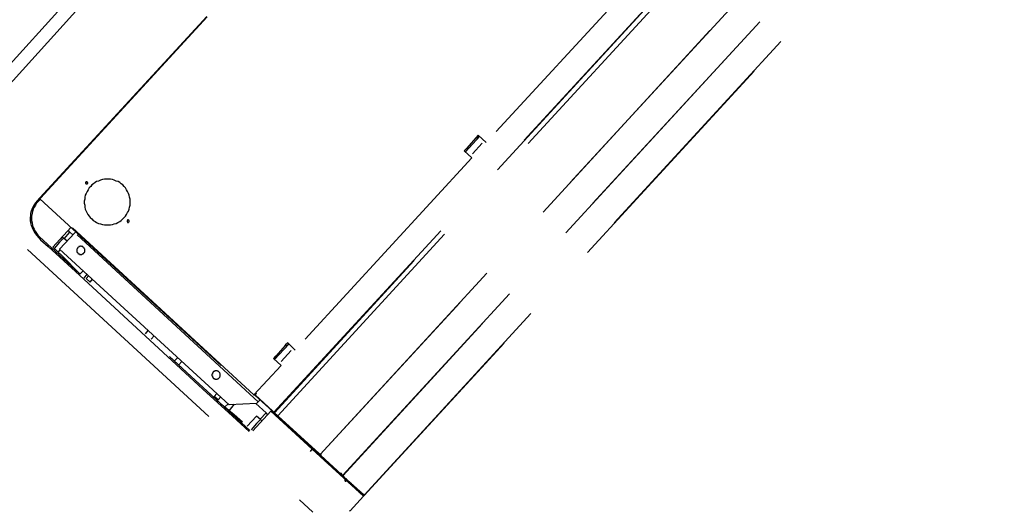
# Model space of a CAD drawing. Header units: millimetres. Extents: x 335 to 739279, y -1 to 84.
# Tile 131 of 244: x 384.037 to 386.036, y 34.211 to 35.21. Entities that reach past the tile are written whole.
import ezdxf

# ---------------------------------------------------------------- set-up
doc = ezdxf.new("R2010")
doc.units = ezdxf.units.MM
doc.header["$MEASUREMENT"] = 0
doc.linetypes.add('Dashed', pattern=[0.75, 0.5, -0.25])

msp = doc.modelspace()

# ---------------------------------------------------------------- linework, layer by layer
at = {"color": 7}
for p, q in [((383.6408, 34.7049), (385.2438, 36.4739)), ((383.6408, 34.7049), (385.2438, 36.4739)), ((385.2698, 36.4639), (383.6608, 34.6869))]:
    msp.add_line(p, q, dxfattribs=at)
at = {"color": 8, "linetype": 'Dashed'}
for p, q in [((384.0778, 34.8489), (385.3778, 36.2619)), ((384.0788, 34.8479), (385.3788, 36.2619)), ((384.5528, 34.4139), (385.8528, 35.8259)), ((385.8528, 35.8259), (384.5538, 34.4129)), ((384.5608, 34.4069), (385.8608, 35.8189)), ((384.6468, 34.3279), (385.9458, 35.7399)), ((385.9458, 35.7399), (384.6468, 34.3279)), ((384.6928, 34.2859), (385.9918, 35.6979)), ((385.9918, 35.6979), (384.6928, 34.2849)), ((384.7358, 34.2459), (386.0348, 35.6579)), ((386.0358, 35.6579), (384.7358, 34.2449)), ((385.3428, 35.3509), (384.9838, 34.9609)), ((384.9418, 34.9419), (384.9708, 34.9739)), ((384.9638, 34.9709), (384.9438, 34.9489)), ((384.9678, 34.9759), (384.9638, 34.9709)), ((384.9658, 34.9689), (384.9638, 34.9709)), ((384.9658, 34.9689), (384.9698, 34.9739)), ((384.9838, 34.9609), (384.9678, 34.9759)), ((384.9438, 34.9489), (384.9388, 34.9439)), ((384.9418, 34.9429), (384.9458, 34.9469)), ((384.9458, 34.9469), (384.9438, 34.9489)), ((384.9758, 34.9599), (384.9558, 34.9379)), ((384.9548, 34.9299), (384.5958, 34.5399)), ((384.9388, 34.9439), (384.9548, 34.9299)), ((384.0768, 34.8479), (384.0718, 34.8429)), ((384.0738, 34.8409), (384.0788, 34.8459)), ((384.0778, 34.8479), (384.0768, 34.8479)), ((384.0788, 34.8479), (384.0778, 34.8489)), ((384.0778, 34.8469), (384.0788, 34.8479)), ((384.0778, 34.8469), (384.5118, 34.4479)), ((384.5118, 34.4489), (384.0788, 34.8479)), ((384.1038, 34.7489), (384.1408, 34.7889)), ((384.0688, 34.7759), (384.0708, 34.7729)), ((384.0708, 34.7729), (384.0758, 34.7679)), ((384.0758, 34.7679), (384.0788, 34.7639)), ((384.1588, 34.6949), (384.0768, 34.7699)), ((384.1178, 34.7449), (384.1488, 34.7779)), ((384.1258, 34.7669), (384.1178, 34.7589)), ((384.1228, 34.7699), (384.1188, 34.7649)), ((384.1228, 34.7699), (384.1258, 34.7669)), ((384.1328, 34.7609), (384.1258, 34.7669)), ((384.1268, 34.7659), (384.1388, 34.7789)), ((384.1388, 34.7789), (384.1348, 34.7829)), ((384.1388, 34.7789), (384.1448, 34.7739)), ((384.1488, 34.7779), (384.1508, 34.7799)), ((384.5208, 34.4349), (384.1488, 34.7779)), ((384.0788, 34.7639), (384.0948, 34.7499)), ((384.0948, 34.7499), (384.1578, 34.6919)), ((384.1038, 34.7489), (384.1228, 34.7309)), ((384.1178, 34.7589), (384.1068, 34.7459)), ((384.0528, 34.7439), (384.6318, 34.2109)), ((384.1148, 34.7389), (384.1198, 34.7439)), ((384.4618, 34.4289), (384.1178, 34.7449)), ((384.1588, 34.6949), (384.1228, 34.7309)), ((384.1578, 34.6919), (384.4088, 34.4609)), ((384.1658, 34.7009), (384.1588, 34.6939)), ((384.1678, 34.6859), (384.1738, 34.6939)), ((384.1768, 34.6909), (384.1718, 34.6849)), ((384.1798, 34.6779), (384.1718, 34.6849)), ((384.1798, 34.6779), (384.1848, 34.6839)), ((384.2918, 34.5729), (384.2978, 34.5799)), ((384.3038, 34.5619), (384.3098, 34.5689)), ((384.5538, 34.5209), (384.5828, 34.5519)), ((384.5758, 34.5489), (384.5568, 34.5279)), ((384.5808, 34.5549), (384.5758, 34.5499)), ((384.5758, 34.5489), (384.5758, 34.5499)), ((384.5788, 34.5469), (384.5758, 34.5489)), ((384.5778, 34.5479), (384.5828, 34.5529)), ((384.5958, 34.5399), (384.5808, 34.5549)), ((384.4018, 34.4709), (384.3408, 34.5269)), ((384.3768, 34.4939), (384.3408, 34.5269)), ((384.5558, 34.5279), (384.5518, 34.5229)), ((384.5538, 34.5209), (384.5578, 34.5259)), ((384.5568, 34.5279), (384.5558, 34.5279)), ((384.5588, 34.5259), (384.5568, 34.5279)), ((384.5878, 34.5389), (384.5678, 34.5169)), ((384.3578, 34.5249), (384.3508, 34.5179)), ((384.3598, 34.5099), (384.3658, 34.5169)), ((384.5678, 34.5089), (384.5118, 34.4489)), ((384.5518, 34.5229), (384.5678, 34.5089)), ((384.4498, 34.4269), (384.3768, 34.4939)), ((384.4698, 34.4079), (384.4018, 34.4709)), ((384.4088, 34.4609), (384.4688, 34.4059)), ((384.4368, 34.4519), (384.4318, 34.4459)), ((384.4398, 34.4389), (384.4318, 34.4459)), ((384.5118, 34.4489), (384.5118, 34.4479)), ((384.5158, 34.4499), (384.5138, 34.4509)), ((384.5148, 34.4489), (384.5138, 34.4499)), ((384.5178, 34.4519), (384.5148, 34.4489)), ((384.5168, 34.4509), (384.5148, 34.4519)), ((384.5158, 34.4499), (384.5148, 34.4509)), ((384.5148, 34.4489), (384.5498, 34.4169)), ((384.5148, 34.4479), (384.5148, 34.4489)), ((384.5148, 34.4479), (384.5498, 34.4159)), ((384.5158, 34.4529), (384.5178, 34.4519)), ((384.4398, 34.4389), (384.4448, 34.4449)), ((384.4888, 34.3939), (384.4498, 34.4269)), ((384.4718, 34.4089), (384.4498, 34.4269)), ((384.4598, 34.4309), (384.4528, 34.4239)), ((384.5178, 34.4319), (384.4618, 34.4289)), ((384.4618, 34.4169), (384.4728, 34.4299)), ((384.5158, 34.4319), (384.5368, 34.4129)), ((384.5208, 34.4349), (384.5178, 34.4319)), ((384.5248, 34.4389), (384.5208, 34.4349)), ((384.6448, 34.3279), (384.5248, 34.4389)), ((384.4688, 34.4059), (384.5028, 34.3749)), ((384.5038, 34.3769), (384.4698, 34.4079)), ((384.4888, 34.3939), (384.4718, 34.4089)), ((384.5178, 34.4059), (384.4988, 34.3859)), ((384.5468, 34.4159), (384.5098, 34.3759)), ((384.5258, 34.3989), (384.5178, 34.4059)), ((384.5368, 34.4129), (384.5248, 34.3999)), ((384.5408, 34.4089), (384.5368, 34.4129)), ((384.6308, 34.3389), (384.5468, 34.4159)), ((384.5498, 34.4169), (384.5528, 34.4139)), ((384.5498, 34.4169), (384.5498, 34.4159)), ((384.5548, 34.4119), (384.5498, 34.4169)), ((384.5538, 34.4129), (384.5528, 34.4139)), ((384.5538, 34.4129), (384.5608, 34.4069)), ((384.5618, 34.4059), (384.5548, 34.4119)), ((384.5608, 34.4069), (384.5618, 34.4059)), ((384.5618, 34.4059), (384.6448, 34.3299)), ((384.5618, 34.4049), (384.5618, 34.4059)), ((384.5178, 34.3909), (384.5068, 34.3779)), ((384.5258, 34.3989), (384.5178, 34.3909)), ((384.5258, 34.3989), (384.5288, 34.3959)), ((384.6438, 34.3289), (384.5618, 34.4049)), ((384.6268, 34.3339), (384.6308, 34.3389)), ((384.7348, 34.2439), (384.6308, 34.3389)), ((384.6448, 34.3299), (384.6438, 34.3289)), ((384.6448, 34.3299), (384.6468, 34.3279)), ((384.6448, 34.3289), (384.6448, 34.3299)), ((384.6478, 34.3269), (384.6448, 34.3289)), ((384.6448, 34.3259), (384.6458, 34.3269)), ((384.6448, 34.3259), (384.6458, 34.3269)), ((384.6458, 34.3269), (384.6468, 34.3279)), ((384.6458, 34.3269), (384.6478, 34.3259)), ((384.6468, 34.3279), (384.6478, 34.3259)), ((384.6478, 34.3269), (384.6478, 34.3259)), ((384.6478, 34.3259), (384.6898, 34.2879)), ((384.6898, 34.2869), (384.6478, 34.3259)), ((384.6468, 34.3239), (384.6488, 34.3249)), ((384.6478, 34.3229), (384.6488, 34.3239)), ((384.6578, 34.3139), (384.6598, 34.3149)), ((384.6598, 34.3119), (384.6608, 34.3129)), ((384.6718, 34.3039), (384.6708, 34.3019)), ((384.6738, 34.3019), (384.6718, 34.3009)), ((384.6758, 34.2969), (384.6768, 34.2989)), ((384.6898, 34.2879), (384.6928, 34.2859)), ((384.6898, 34.2869), (384.6898, 34.2879)), ((384.6918, 34.2859), (384.6898, 34.2879)), ((384.6898, 34.2869), (384.6938, 34.2829)), ((384.6938, 34.2839), (384.6918, 34.2859)), ((384.6928, 34.2849), (384.6928, 34.2859)), ((384.6928, 34.2849), (384.6948, 34.2829)), ((384.6948, 34.2839), (384.6938, 34.2829)), ((384.6938, 34.2839), (384.6948, 34.2839)), ((384.6938, 34.2829), (384.7278, 34.2519)), ((384.6938, 34.2829), (384.6948, 34.2829)), ((384.6948, 34.2829), (384.7278, 34.2529)), ((384.6978, 34.2789), (384.6968, 34.2779)), ((384.6968, 34.2779), (384.6978, 34.2769)), ((384.6978, 34.2789), (384.6988, 34.2779)), ((384.6988, 34.2779), (384.6978, 34.2769)), ((384.6998, 34.2769), (384.6988, 34.2759)), ((384.6998, 34.2769), (384.7088, 34.2689)), ((384.7008, 34.2769), (384.6998, 34.2769)), ((384.7078, 34.2679), (384.7088, 34.2689)), ((384.7098, 34.2679), (384.7088, 34.2689)), ((384.7088, 34.2669), (384.7098, 34.2679)), ((384.7268, 34.2499), (384.7278, 34.2519)), ((384.7278, 34.2529), (384.7358, 34.2459)), ((384.7348, 34.2469), (384.7278, 34.2529)), ((384.7278, 34.2529), (384.7278, 34.2519)), ((384.7288, 34.2509), (384.7278, 34.2519)), ((384.7298, 34.2519), (384.7288, 34.2509)), ((384.7288, 34.2509), (384.7348, 34.2449)), ((384.7288, 34.2489), (384.7298, 34.2499)), ((384.7348, 34.2469), (384.7358, 34.2459)), ((384.7358, 34.2459), (384.7348, 34.2449)), ((384.7358, 34.2449), (384.7358, 34.2459)), ((384.7078, 34.2139), (384.7348, 34.2439)), ((384.7078, 34.2139), (384.7058, 34.2129))]:
    msp.add_line(p, q, dxfattribs=at)
for points in [[(384.2488, 34.8089), (384.2518, 34.8119), (384.2538, 34.8149), (384.2558, 34.8189), (384.2578, 34.8219), (384.2588, 34.8259), (384.2598, 34.8299), (384.2608, 34.8339), (384.2608, 34.8379), (384.2608, 34.8419), (384.2608, 34.8459), (384.2598, 34.8499), (384.2588, 34.8539), (384.2578, 34.8579), (384.2558, 34.8619), (384.2538, 34.8649), (384.2518, 34.8689), (384.2488, 34.8719), (384.2458, 34.8749), (384.2428, 34.8769), (384.2398, 34.8799), (384.2368, 34.8819), (384.2328, 34.8829), (384.2288, 34.8849), (384.2248, 34.8859), (384.2208, 34.8869), (384.2168, 34.8869), (384.2128, 34.8869), (384.2088, 34.8869), (384.2048, 34.8859), (384.2008, 34.8849), (384.1968, 34.8829), (384.1928, 34.8819), (384.1898, 34.8799), (384.1868, 34.8769), (384.1828, 34.8749), (384.1808, 34.8719), (384.1778, 34.8689), (384.1758, 34.8649), (384.1738, 34.8619), (384.1718, 34.8579), (384.1698, 34.8539), (384.1688, 34.8499), (384.1688, 34.8459), (384.1678, 34.8419), (384.1678, 34.8379), (384.1688, 34.8339), (384.1688, 34.8299), (384.1698, 34.8259), (384.1718, 34.8219), (384.1728, 34.8189), (384.1748, 34.8149), (384.1778, 34.8119), (384.1798, 34.8089), (384.1828, 34.8059), (384.1858, 34.8029), (384.1898, 34.8009), (384.1928, 34.7989), (384.1968, 34.7969), (384.2008, 34.7959), (384.2048, 34.7949), (384.2088, 34.7939), (384.2128, 34.7939), (384.2168, 34.7939), (384.2208, 34.7939), (384.2248, 34.7949), (384.2288, 34.7959), (384.2328, 34.7969), (384.2358, 34.7989), (384.2398, 34.8009), (384.2428, 34.8029), (384.2458, 34.8059), (384.2488, 34.8089)], [(384.1738, 34.8779), (384.1738, 34.8779), (384.1748, 34.8779), (384.1748, 34.8779), (384.1748, 34.8779), (384.1748, 34.8779), (384.1748, 34.8789), (384.1748, 34.8789), (384.1748, 34.8789), (384.1748, 34.8789), (384.1748, 34.8789), (384.1748, 34.8799), (384.1748, 34.8799), (384.1748, 34.8799), (384.1748, 34.8799), (384.1748, 34.8799), (384.1738, 34.8799), (384.1738, 34.8809), (384.1738, 34.8809), (384.1738, 34.8809), (384.1738, 34.8809), (384.1738, 34.8809), (384.1738, 34.8809), (384.1728, 34.8809), (384.1728, 34.8809), (384.1728, 34.8809), (384.1728, 34.8809), (384.1728, 34.8809), (384.1718, 34.8809), (384.1718, 34.8809), (384.1718, 34.8809), (384.1718, 34.8809), (384.1718, 34.8809), (384.1708, 34.8809), (384.1708, 34.8809), (384.1708, 34.8809), (384.1708, 34.8809), (384.1708, 34.8799), (384.1708, 34.8799), (384.1708, 34.8799), (384.1708, 34.8799), (384.1708, 34.8799), (384.1708, 34.8799), (384.1698, 34.8789), (384.1698, 34.8789), (384.1698, 34.8789), (384.1698, 34.8789), (384.1708, 34.8789), (384.1708, 34.8779), (384.1708, 34.8779), (384.1708, 34.8779), (384.1708, 34.8779), (384.1708, 34.8779), (384.1708, 34.8779), (384.1708, 34.8769), (384.1708, 34.8769), (384.1708, 34.8769), (384.1718, 34.8769), (384.1718, 34.8769), (384.1718, 34.8769), (384.1718, 34.8769), (384.1718, 34.8769), (384.1728, 34.8769), (384.1728, 34.8769), (384.1728, 34.8769), (384.1728, 34.8769), (384.1728, 34.8769), (384.1738, 34.8769), (384.1738, 34.8769), (384.1738, 34.8769), (384.1738, 34.8769), (384.1738, 34.8769), (384.1738, 34.8779)], [(384.0718, 34.8429), (384.0688, 34.8389), (384.0658, 34.8349), (384.0638, 34.8309), (384.0618, 34.8269), (384.0598, 34.8219), (384.0588, 34.8169), (384.0588, 34.8129), (384.0578, 34.8079), (384.0578, 34.8029), (384.0588, 34.7979), (384.0598, 34.7929), (384.0618, 34.7889), (384.0638, 34.7839), (384.0658, 34.7799), (384.0688, 34.7759)], [(384.0738, 34.8409), (384.0708, 34.8379), (384.0688, 34.8339), (384.0658, 34.8299), (384.0638, 34.8259), (384.0628, 34.8209), (384.0618, 34.8169), (384.0608, 34.8119), (384.0608, 34.8069), (384.0608, 34.8029), (384.0618, 34.7979), (384.0628, 34.7929), (384.0638, 34.7889), (384.0658, 34.7849), (384.0678, 34.7809), (384.0708, 34.7769), (384.0738, 34.7729), (384.0768, 34.7699)], [(384.2588, 34.7999), (384.2588, 34.7999), (384.2588, 34.7999), (384.2588, 34.7999), (384.2588, 34.8009), (384.2588, 34.8009), (384.2588, 34.8009), (384.2588, 34.8009), (384.2588, 34.8009), (384.2588, 34.8019), (384.2588, 34.8019), (384.2588, 34.8019), (384.2588, 34.8019), (384.2588, 34.8019), (384.2588, 34.8019), (384.2588, 34.8029), (384.2588, 34.8029), (384.2588, 34.8029), (384.2588, 34.8029), (384.2578, 34.8029), (384.2578, 34.8029), (384.2578, 34.8029), (384.2578, 34.8029), (384.2578, 34.8039), (384.2578, 34.8039), (384.2568, 34.8039), (384.2568, 34.8039), (384.2568, 34.8039), (384.2568, 34.8039), (384.2568, 34.8039), (384.2558, 34.8039), (384.2558, 34.8029), (384.2558, 34.8029), (384.2558, 34.8029), (384.2558, 34.8029), (384.2558, 34.8029), (384.2548, 34.8029), (384.2548, 34.8029), (384.2548, 34.8029), (384.2548, 34.8019), (384.2548, 34.8019), (384.2548, 34.8019), (384.2548, 34.8019), (384.2548, 34.8019), (384.2548, 34.8019), (384.2548, 34.8009), (384.2548, 34.8009), (384.2548, 34.8009), (384.2548, 34.8009), (384.2548, 34.8009), (384.2548, 34.7999), (384.2548, 34.7999), (384.2548, 34.7999), (384.2548, 34.7999), (384.2558, 34.7999), (384.2558, 34.7999), (384.2558, 34.7999), (384.2558, 34.7989), (384.2558, 34.7989), (384.2558, 34.7989), (384.2568, 34.7989), (384.2568, 34.7989), (384.2568, 34.7989), (384.2568, 34.7989), (384.2568, 34.7989), (384.2578, 34.7989), (384.2578, 34.7989), (384.2578, 34.7989), (384.2578, 34.7989), (384.2578, 34.7999), (384.2578, 34.7999), (384.2588, 34.7999), (384.2588, 34.7999)], [(384.1668, 34.7369), (384.1678, 34.7369), (384.1678, 34.7379), (384.1678, 34.7379), (384.1688, 34.7389), (384.1688, 34.7399), (384.1688, 34.7399), (384.1688, 34.7409), (384.1688, 34.7419), (384.1688, 34.7429), (384.1688, 34.7429), (384.1688, 34.7439), (384.1688, 34.7449), (384.1688, 34.7449), (384.1678, 34.7459), (384.1678, 34.7469), (384.1678, 34.7469), (384.1668, 34.7479), (384.1668, 34.7479), (384.1658, 34.7489), (384.1648, 34.7489), (384.1648, 34.7499), (384.1638, 34.7499), (384.1638, 34.7499), (384.1628, 34.7499), (384.1618, 34.7509), (384.1608, 34.7509), (384.1608, 34.7509), (384.1598, 34.7509), (384.1588, 34.7499), (384.1578, 34.7499), (384.1578, 34.7499), (384.1568, 34.7499), (384.1568, 34.7489), (384.1558, 34.7489), (384.1548, 34.7479), (384.1548, 34.7479), (384.1538, 34.7469), (384.1538, 34.7469), (384.1538, 34.7459), (384.1528, 34.7449), (384.1528, 34.7449), (384.1528, 34.7439), (384.1528, 34.7429), (384.1528, 34.7429), (384.1528, 34.7419), (384.1528, 34.7409), (384.1528, 34.7409), (384.1528, 34.7399), (384.1528, 34.7389), (384.1538, 34.7379), (384.1538, 34.7379), (384.1538, 34.7369), (384.1548, 34.7369), (384.1548, 34.7359), (384.1558, 34.7359), (384.1558, 34.7349), (384.1568, 34.7349), (384.1578, 34.7349), (384.1578, 34.7339), (384.1588, 34.7339), (384.1598, 34.7339), (384.1608, 34.7339), (384.1608, 34.7339), (384.1618, 34.7339), (384.1628, 34.7339), (384.1628, 34.7339), (384.1638, 34.7349), (384.1648, 34.7349), (384.1648, 34.7349), (384.1658, 34.7359), (384.1668, 34.7359), (384.1668, 34.7369)], [(384.4418, 34.4839), (384.4418, 34.4839), (384.4428, 34.4849), (384.4428, 34.4859), (384.4428, 34.4859), (384.4438, 34.4869), (384.4438, 34.4879), (384.4438, 34.4879), (384.4438, 34.4889), (384.4438, 34.4899), (384.4438, 34.4909), (384.4438, 34.4909), (384.4438, 34.4919), (384.4428, 34.4929), (384.4428, 34.4929), (384.4428, 34.4939), (384.4418, 34.4949), (384.4418, 34.4949), (384.4408, 34.4959), (384.4408, 34.4959), (384.4398, 34.4969), (384.4398, 34.4969), (384.4388, 34.4969), (384.4378, 34.4969), (384.4378, 34.4979), (384.4368, 34.4979), (384.4358, 34.4979), (384.4348, 34.4979), (384.4348, 34.4979), (384.4338, 34.4979), (384.4328, 34.4969), (384.4328, 34.4969), (384.4318, 34.4969), (384.4308, 34.4969), (384.4308, 34.4959), (384.4298, 34.4959), (384.4298, 34.4949), (384.4288, 34.4949), (384.4288, 34.4939), (384.4278, 34.4929), (384.4278, 34.4929), (384.4278, 34.4919), (384.4278, 34.4909), (384.4268, 34.4909), (384.4268, 34.4899), (384.4268, 34.4889), (384.4268, 34.4879), (384.4278, 34.4879), (384.4278, 34.4869), (384.4278, 34.4859), (384.4278, 34.4859), (384.4288, 34.4849), (384.4288, 34.4839), (384.4298, 34.4839), (384.4298, 34.4829), (384.4308, 34.4829), (384.4308, 34.4819), (384.4318, 34.4819), (384.4328, 34.4819), (384.4328, 34.4819), (384.4338, 34.4809), (384.4348, 34.4809), (384.4348, 34.4809), (384.4358, 34.4809), (384.4368, 34.4809), (384.4378, 34.4809), (384.4378, 34.4819), (384.4388, 34.4819), (384.4398, 34.4819), (384.4398, 34.4819), (384.4408, 34.4829), (384.4408, 34.4829), (384.4418, 34.4839)], [(384.6478, 34.3279), (384.6478, 34.3279), (384.6478, 34.3279), (384.6478, 34.3279), (384.6478, 34.3279), (384.6478, 34.3279), (384.6478, 34.3289), (384.6478, 34.3289), (384.6478, 34.3289), (384.6478, 34.3289), (384.6468, 34.3289), (384.6468, 34.3289), (384.6468, 34.3289), (384.6468, 34.3289), (384.6468, 34.3289), (384.6468, 34.3289), (384.6468, 34.3289), (384.6468, 34.3289), (384.6468, 34.3289), (384.6458, 34.3289), (384.6458, 34.3289), (384.6458, 34.3289), (384.6458, 34.3289), (384.6458, 34.3289), (384.6458, 34.3289), (384.6458, 34.3289), (384.6458, 34.3289), (384.6458, 34.3289), (384.6458, 34.3289), (384.6448, 34.3289), (384.6448, 34.3289), (384.6448, 34.3279), (384.6448, 34.3279), (384.6448, 34.3279), (384.6448, 34.3279), (384.6448, 34.3279), (384.6448, 34.3279), (384.6448, 34.3279), (384.6448, 34.3279), (384.6448, 34.3279), (384.6448, 34.3269), (384.6448, 34.3269), (384.6448, 34.3269), (384.6448, 34.3269), (384.6458, 34.3269), (384.6458, 34.3269), (384.6458, 34.3269), (384.6458, 34.3269), (384.6458, 34.3269), (384.6458, 34.3269), (384.6458, 34.3269), (384.6458, 34.3269), (384.6458, 34.3269), (384.6458, 34.3269), (384.6468, 34.3269), (384.6468, 34.3269), (384.6468, 34.3269), (384.6468, 34.3269), (384.6468, 34.3269), (384.6468, 34.3269), (384.6468, 34.3269), (384.6468, 34.3269), (384.6468, 34.3269), (384.6478, 34.3269), (384.6478, 34.3269), (384.6478, 34.3269), (384.6478, 34.3269), (384.6478, 34.3269), (384.6478, 34.3269), (384.6478, 34.3279), (384.6478, 34.3279), (384.6478, 34.3279), (384.6478, 34.3279)], [(384.6478, 34.3259), (384.6478, 34.3259), (384.6478, 34.3259), (384.6488, 34.3259), (384.6488, 34.3269), (384.6488, 34.3269), (384.6488, 34.3269), (384.6488, 34.3269), (384.6488, 34.3269), (384.6488, 34.3269), (384.6488, 34.3269), (384.6488, 34.3269), (384.6488, 34.3279), (384.6488, 34.3279), (384.6488, 34.3279), (384.6478, 34.3279), (384.6478, 34.3279), (384.6478, 34.3279), (384.6478, 34.3279), (384.6478, 34.3279), (384.6478, 34.3279), (384.6478, 34.3279), (384.6478, 34.3289), (384.6478, 34.3289), (384.6478, 34.3289), (384.6468, 34.3289), (384.6468, 34.3289), (384.6468, 34.3289), (384.6468, 34.3289), (384.6468, 34.3289), (384.6468, 34.3289), (384.6468, 34.3289), (384.6468, 34.3279), (384.6458, 34.3279), (384.6458, 34.3279), (384.6458, 34.3279), (384.6458, 34.3279), (384.6458, 34.3279), (384.6458, 34.3279), (384.6458, 34.3279), (384.6458, 34.3279), (384.6458, 34.3279), (384.6458, 34.3269), (384.6458, 34.3269), (384.6458, 34.3269), (384.6458, 34.3269), (384.6458, 34.3269), (384.6458, 34.3269), (384.6458, 34.3269), (384.6458, 34.3269), (384.6458, 34.3259), (384.6458, 34.3259), (384.6458, 34.3259), (384.6458, 34.3259), (384.6458, 34.3259), (384.6458, 34.3259), (384.6458, 34.3259), (384.6468, 34.3259), (384.6468, 34.3259), (384.6468, 34.3259), (384.6468, 34.3259), (384.6468, 34.3259), (384.6468, 34.3259), (384.6468, 34.3259), (384.6468, 34.3259), (384.6478, 34.3259), (384.6478, 34.3259), (384.6478, 34.3259), (384.6478, 34.3259), (384.6478, 34.3259), (384.6478, 34.3259), (384.6478, 34.3259), (384.6478, 34.3259)], [(384.6478, 34.3279), (384.6478, 34.3279), (384.6478, 34.3279), (384.6478, 34.3279), (384.6478, 34.3279), (384.6478, 34.3279), (384.6478, 34.3279), (384.6478, 34.3279), (384.6478, 34.3279), (384.6478, 34.3289), (384.6478, 34.3289), (384.6478, 34.3289), (384.6478, 34.3289), (384.6468, 34.3289), (384.6468, 34.3289), (384.6468, 34.3289), (384.6468, 34.3289), (384.6468, 34.3289), (384.6468, 34.3289), (384.6468, 34.3289), (384.6468, 34.3289), (384.6468, 34.3289), (384.6458, 34.3289), (384.6458, 34.3289), (384.6458, 34.3289), (384.6458, 34.3289), (384.6458, 34.3289), (384.6458, 34.3289), (384.6458, 34.3279), (384.6458, 34.3279), (384.6458, 34.3279), (384.6458, 34.3279), (384.6458, 34.3279), (384.6458, 34.3279), (384.6458, 34.3279), (384.6458, 34.3279), (384.6458, 34.3279), (384.6458, 34.3269), (384.6458, 34.3269), (384.6458, 34.3269), (384.6458, 34.3269), (384.6458, 34.3269), (384.6458, 34.3269), (384.6458, 34.3269), (384.6458, 34.3269), (384.6458, 34.3269), (384.6458, 34.3269), (384.6458, 34.3259), (384.6458, 34.3259), (384.6458, 34.3259), (384.6458, 34.3259), (384.6468, 34.3259), (384.6468, 34.3259), (384.6468, 34.3259), (384.6468, 34.3259), (384.6468, 34.3259), (384.6468, 34.3259), (384.6468, 34.3259), (384.6468, 34.3259), (384.6468, 34.3259), (384.6478, 34.3259), (384.6478, 34.3259), (384.6478, 34.3269), (384.6478, 34.3269), (384.6478, 34.3269), (384.6478, 34.3269), (384.6478, 34.3269), (384.6478, 34.3269), (384.6478, 34.3269), (384.6478, 34.3269), (384.6478, 34.3269), (384.6478, 34.3269), (384.6478, 34.3279)], [(384.6898, 34.2879), (384.6898, 34.2879), (384.6898, 34.2879), (384.6898, 34.2879), (384.6898, 34.2879), (384.6898, 34.2879), (384.6908, 34.2879), (384.6908, 34.2879), (384.6908, 34.2889), (384.6908, 34.2889), (384.6908, 34.2889), (384.6908, 34.2889), (384.6898, 34.2889), (384.6898, 34.2889), (384.6898, 34.2889), (384.6898, 34.2889), (384.6898, 34.2899), (384.6898, 34.2899), (384.6898, 34.2899), (384.6898, 34.2899), (384.6898, 34.2899), (384.6898, 34.2899), (384.6898, 34.2899), (384.6898, 34.2899), (384.6888, 34.2899), (384.6888, 34.2899), (384.6888, 34.2899), (384.6888, 34.2899), (384.6888, 34.2899), (384.6888, 34.2899), (384.6888, 34.2899), (384.6888, 34.2899), (384.6878, 34.2899), (384.6878, 34.2899), (384.6878, 34.2899), (384.6878, 34.2899), (384.6878, 34.2899), (384.6878, 34.2899), (384.6878, 34.2889), (384.6878, 34.2889), (384.6878, 34.2889), (384.6878, 34.2889), (384.6878, 34.2889), (384.6878, 34.2889), (384.6878, 34.2889), (384.6878, 34.2889), (384.6878, 34.2879), (384.6878, 34.2879), (384.6878, 34.2879), (384.6878, 34.2879), (384.6878, 34.2879), (384.6878, 34.2879), (384.6878, 34.2879), (384.6878, 34.2879), (384.6878, 34.2879), (384.6878, 34.2879), (384.6878, 34.2869), (384.6878, 34.2869), (384.6888, 34.2869), (384.6888, 34.2869), (384.6888, 34.2869), (384.6888, 34.2869), (384.6888, 34.2869), (384.6888, 34.2869), (384.6888, 34.2869), (384.6888, 34.2869), (384.6898, 34.2869), (384.6898, 34.2869), (384.6898, 34.2869), (384.6898, 34.2869), (384.6898, 34.2879), (384.6898, 34.2879), (384.6898, 34.2879)], [(384.6998, 34.2749), (384.7008, 34.2749), (384.7008, 34.2749), (384.7008, 34.2759), (384.7008, 34.2759), (384.7008, 34.2759), (384.7008, 34.2759), (384.7008, 34.2759), (384.7008, 34.2759), (384.7008, 34.2769), (384.7008, 34.2769), (384.7008, 34.2769), (384.7008, 34.2769), (384.7008, 34.2769), (384.7008, 34.2779), (384.7008, 34.2779), (384.7008, 34.2779), (384.6998, 34.2779), (384.6998, 34.2779), (384.6998, 34.2779), (384.6998, 34.2779), (384.6998, 34.2779), (384.6998, 34.2789), (384.6998, 34.2789), (384.6988, 34.2789), (384.6988, 34.2789), (384.6988, 34.2789), (384.6988, 34.2789), (384.6988, 34.2789), (384.6978, 34.2789), (384.6978, 34.2789), (384.6978, 34.2789), (384.6978, 34.2779), (384.6978, 34.2779), (384.6978, 34.2779), (384.6968, 34.2779), (384.6968, 34.2779), (384.6968, 34.2779), (384.6968, 34.2779), (384.6968, 34.2779), (384.6968, 34.2769), (384.6968, 34.2769), (384.6968, 34.2769), (384.6968, 34.2769), (384.6968, 34.2769), (384.6968, 34.2759), (384.6968, 34.2759), (384.6968, 34.2759), (384.6968, 34.2759), (384.6968, 34.2759), (384.6968, 34.2759), (384.6968, 34.2749), (384.6968, 34.2749), (384.6968, 34.2749), (384.6968, 34.2749), (384.6978, 34.2749), (384.6978, 34.2749), (384.6978, 34.2749), (384.6978, 34.2749), (384.6978, 34.2749), (384.6978, 34.2739), (384.6988, 34.2739), (384.6988, 34.2739), (384.6988, 34.2739), (384.6988, 34.2739), (384.6988, 34.2739), (384.6998, 34.2749), (384.6998, 34.2749), (384.6998, 34.2749), (384.6998, 34.2749), (384.6998, 34.2749), (384.6998, 34.2749), (384.6998, 34.2749)], [(384.6998, 34.2769), (384.6998, 34.2769), (384.6998, 34.2769), (384.6998, 34.2769), (384.6998, 34.2769), (384.6998, 34.2769), (384.6998, 34.2769), (384.6998, 34.2769), (384.6998, 34.2769), (384.6998, 34.2769), (384.6998, 34.2769), (384.6988, 34.2769), (384.6988, 34.2769), (384.6988, 34.2779), (384.6988, 34.2779), (384.6988, 34.2779), (384.6988, 34.2779), (384.6988, 34.2779), (384.6988, 34.2779), (384.6988, 34.2779), (384.6988, 34.2779), (384.6988, 34.2779), (384.6988, 34.2779), (384.6978, 34.2779), (384.6978, 34.2769), (384.6978, 34.2769), (384.6978, 34.2769), (384.6978, 34.2769), (384.6978, 34.2769), (384.6978, 34.2769), (384.6978, 34.2769), (384.6978, 34.2769), (384.6978, 34.2769), (384.6978, 34.2769), (384.6978, 34.2769), (384.6978, 34.2769), (384.6978, 34.2769), (384.6978, 34.2759), (384.6978, 34.2759), (384.6978, 34.2759), (384.6978, 34.2759), (384.6978, 34.2759), (384.6978, 34.2759), (384.6978, 34.2759), (384.6978, 34.2759), (384.6978, 34.2759), (384.6978, 34.2759), (384.6978, 34.2759), (384.6978, 34.2759), (384.6978, 34.2759), (384.6988, 34.2759), (384.6988, 34.2759), (384.6988, 34.2759), (384.6988, 34.2759), (384.6988, 34.2749), (384.6988, 34.2759), (384.6988, 34.2759), (384.6988, 34.2759), (384.6988, 34.2759), (384.6988, 34.2759), (384.6988, 34.2759), (384.6988, 34.2759), (384.6998, 34.2759), (384.6998, 34.2759), (384.6998, 34.2759), (384.6998, 34.2759), (384.6998, 34.2759), (384.6998, 34.2759), (384.6998, 34.2759), (384.6998, 34.2759), (384.6998, 34.2759), (384.6998, 34.2759), (384.6998, 34.2769)], [(384.7098, 34.2689), (384.7098, 34.2689), (384.7098, 34.2689), (384.7098, 34.2689), (384.7098, 34.2689), (384.7098, 34.2689), (384.7098, 34.2699), (384.7098, 34.2699), (384.7098, 34.2699), (384.7098, 34.2699), (384.7098, 34.2699), (384.7098, 34.2699), (384.7098, 34.2699), (384.7098, 34.2699), (384.7098, 34.2699), (384.7098, 34.2699), (384.7098, 34.2699), (384.7098, 34.2699), (384.7098, 34.2699), (384.7088, 34.2699), (384.7088, 34.2699), (384.7088, 34.2699), (384.7088, 34.2699), (384.7088, 34.2699), (384.7088, 34.2699), (384.7088, 34.2699), (384.7088, 34.2699), (384.7088, 34.2699), (384.7088, 34.2699), (384.7088, 34.2699), (384.7088, 34.2699), (384.7088, 34.2689), (384.7088, 34.2689), (384.7088, 34.2689), (384.7088, 34.2689), (384.7088, 34.2689), (384.7088, 34.2689), (384.7088, 34.2689), (384.7088, 34.2689), (384.7088, 34.2689), (384.7088, 34.2689), (384.7088, 34.2689), (384.7088, 34.2689), (384.7088, 34.2689), (384.7088, 34.2689), (384.7088, 34.2689), (384.7088, 34.2689), (384.7088, 34.2689), (384.7088, 34.2679), (384.7088, 34.2679), (384.7088, 34.2679), (384.7088, 34.2679), (384.7088, 34.2679), (384.7088, 34.2679), (384.7098, 34.2679), (384.7098, 34.2679), (384.7098, 34.2679), (384.7098, 34.2679), (384.7098, 34.2679), (384.7098, 34.2679), (384.7098, 34.2679), (384.7098, 34.2689), (384.7098, 34.2689), (384.7098, 34.2689), (384.7098, 34.2689), (384.7098, 34.2689), (384.7098, 34.2689), (384.7098, 34.2689), (384.7098, 34.2689), (384.7098, 34.2689), (384.7098, 34.2689), (384.7098, 34.2689), (384.7098, 34.2689)], [(384.7108, 34.2689), (384.7108, 34.2689), (384.7108, 34.2689), (384.7108, 34.2689), (384.7108, 34.2689), (384.7108, 34.2689), (384.7108, 34.2689), (384.7108, 34.2689), (384.7108, 34.2689), (384.7108, 34.2689), (384.7108, 34.2689), (384.7108, 34.2689), (384.7108, 34.2689), (384.7108, 34.2689), (384.7098, 34.2689), (384.7098, 34.2689), (384.7098, 34.2689), (384.7098, 34.2689), (384.7098, 34.2689), (384.7098, 34.2689), (384.7098, 34.2689), (384.7098, 34.2689), (384.7098, 34.2689), (384.7098, 34.2689), (384.7098, 34.2689), (384.7098, 34.2689), (384.7098, 34.2689), (384.7098, 34.2689), (384.7098, 34.2689), (384.7098, 34.2689), (384.7088, 34.2689), (384.7088, 34.2689), (384.7088, 34.2689), (384.7088, 34.2689), (384.7088, 34.2689), (384.7088, 34.2689), (384.7088, 34.2689), (384.7088, 34.2689), (384.7088, 34.2679), (384.7088, 34.2679), (384.7088, 34.2679), (384.7088, 34.2679), (384.7088, 34.2679), (384.7098, 34.2679), (384.7098, 34.2679), (384.7098, 34.2679), (384.7098, 34.2679), (384.7098, 34.2679), (384.7098, 34.2679), (384.7098, 34.2679), (384.7098, 34.2679), (384.7098, 34.2679), (384.7098, 34.2679), (384.7098, 34.2679), (384.7098, 34.2679), (384.7098, 34.2679), (384.7098, 34.2679), (384.7098, 34.2679), (384.7098, 34.2679), (384.7108, 34.2679), (384.7108, 34.2679), (384.7108, 34.2679), (384.7108, 34.2679), (384.7108, 34.2679), (384.7108, 34.2679), (384.7108, 34.2679), (384.7108, 34.2679), (384.7108, 34.2679), (384.7108, 34.2679), (384.7108, 34.2679), (384.7108, 34.2679), (384.7108, 34.2689), (384.7108, 34.2689)], [(384.7368, 34.2459), (384.7368, 34.2459), (384.7368, 34.2459), (384.7368, 34.2459), (384.7368, 34.2459), (384.7368, 34.2459), (384.7358, 34.2459), (384.7358, 34.2469), (384.7358, 34.2469), (384.7358, 34.2469), (384.7358, 34.2469), (384.7358, 34.2469), (384.7358, 34.2469), (384.7358, 34.2469), (384.7358, 34.2469), (384.7358, 34.2469), (384.7358, 34.2469), (384.7358, 34.2469), (384.7358, 34.2469), (384.7358, 34.2469), (384.7358, 34.2469), (384.7348, 34.2469), (384.7348, 34.2469), (384.7348, 34.2469), (384.7348, 34.2469), (384.7348, 34.2469), (384.7348, 34.2469), (384.7348, 34.2469), (384.7348, 34.2469), (384.7348, 34.2469), (384.7348, 34.2459), (384.7348, 34.2459), (384.7348, 34.2459), (384.7348, 34.2459), (384.7348, 34.2459), (384.7348, 34.2459), (384.7348, 34.2459), (384.7348, 34.2459), (384.7348, 34.2459), (384.7348, 34.2459), (384.7348, 34.2459), (384.7348, 34.2459), (384.7348, 34.2459), (384.7348, 34.2459), (384.7348, 34.2449), (384.7348, 34.2449), (384.7348, 34.2449), (384.7348, 34.2449), (384.7348, 34.2449), (384.7348, 34.2449), (384.7348, 34.2449), (384.7348, 34.2449), (384.7358, 34.2449), (384.7358, 34.2449), (384.7358, 34.2449), (384.7358, 34.2449), (384.7358, 34.2449), (384.7358, 34.2449), (384.7358, 34.2449), (384.7358, 34.2449), (384.7358, 34.2449), (384.7358, 34.2449), (384.7358, 34.2449), (384.7358, 34.2449), (384.7358, 34.2449), (384.7358, 34.2459), (384.7358, 34.2459), (384.7368, 34.2459), (384.7368, 34.2459), (384.7368, 34.2459), (384.7368, 34.2459), (384.7368, 34.2459), (384.7368, 34.2459)]]:
    msp.add_lwpolyline(points, dxfattribs=at)

doc.saveas('drawing.dxf')
